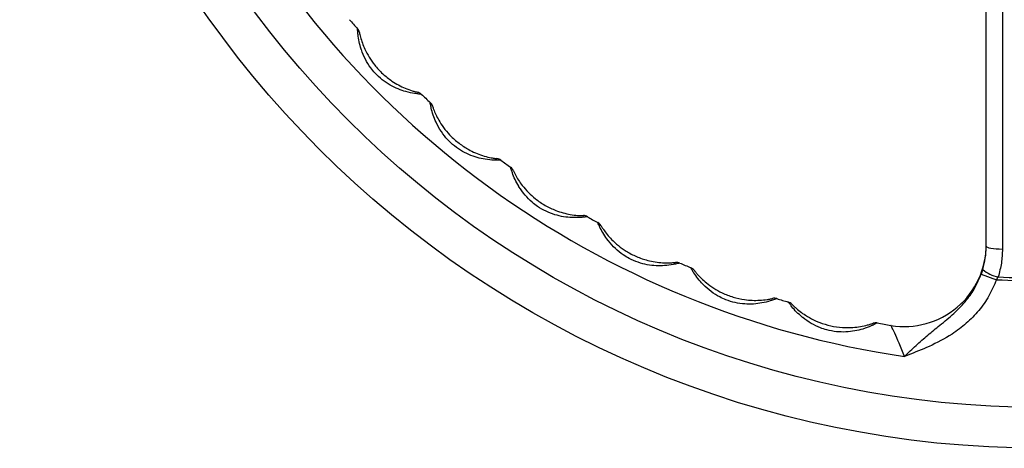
# Model space of a CAD drawing. Header units: millimetres. Extents: x 635 to 3836, y -1496 to 1629.
# Tile 34 of 46: x 1413 to 1654, y 1129 to 1233. Entities that reach past the tile are written whole.
import ezdxf

# ---------------------------------------------------------------- set-up
doc = ezdxf.new("R2010")
doc.units = ezdxf.units.MM

msp = doc.modelspace()

# ---------------------------------------------------------------- linework, layer by layer
at = {"color": 7, "linetype": 'Continuous', "lineweight": 25}
for p, q in [((1649.68, 1178.03), (1649.68, 1295.6)), ((1648.83, 1172.36), (1648.44, 1171.19)), ((1648.44, 1171.19), (1652.19, 1169.83)), ((1652.19, 1169.83), (1652.62, 1170.51))]:
    msp.add_line(p, q, dxfattribs=at)
at = {"color": 7, "linetype": 'Continuous', "lineweight": 25, "flags": 128}
msp.add_lwpolyline([(1649.68, 1178.03), (1649.75, 1177.89), (1649.98, 1177.76), (1650.35, 1177.64), (1650.84, 1177.53), (1651.44, 1177.44), (1652.12, 1177.38), (1652.87, 1177.34), (1653.65, 1177.32)], dxfattribs=at)
at = {"color": 7, "linetype": 'Continuous', "lineweight": 25}
for radius in [250, 240]:
    msp.add_circle((1663.18, 1378.6), radius, dxfattribs=at)
for centre, radius, start, end in [((1663.18, 1378.6), 230, 206.375, 261.625), ((1663.18, 1378.6), 223, 220.622, 221.378), ((1494.35, 1229.87), 2, 11.7813, 41.378), ((1510.08, 1213.72), 2, 47.122, 76.7187), ((1663.18, 1378.6), 223, 227.122, 227.878), ((1512.27, 1211.71), 2, 18.2813, 47.878), ((1529.73, 1197.45), 2, 53.622, 83.2187), ((1663.18, 1378.6), 223, 233.622, 234.378), ((1532.13, 1195.7), 2, 24.7813, 54.378), ((1551.09, 1183.51), 2, 60.122, 89.7187), ((1663.18, 1378.6), 223, 240.122, 240.878), ((1553.68, 1182.04), 2, 31.2813, 60.878), ((1629.68, 1178.38), 20, 260.5013, 0), ((1573.9, 1172.07), 2, 66.622, 96.2187), ((1663.18, 1378.6), 223, 246.622, 247.378), ((1576.63, 1170.91), 2, 37.7813, 67.378), ((1653.82, 1177.8), 7.39, 227.5034, 260.6867), ((1663.18, 1378.6), 209.06, 266.9883, 273.0117), ((1663.18, 1378.6), 208.36, 267.0965, 272.9035), ((1597.85, 1163.29), 2, 73.122, 102.7187), ((1663.18, 1378.6), 223, 253.122, 253.878), ((1600.7, 1162.45), 2, 44.2813, 73.878), ((1622.65, 1157.28), 2, 79.622, 109.2187), ((1663.18, 1378.6), 223, 259.622, 260.5013)]:
    msp.add_arc(centre, radius, start, end, dxfattribs=at)
at = {"color": 8, "linetype": 'Continuous', "lineweight": 25}
msp.add_open_spline([(1653.59, 1295.6), (1653.6, 1291.34), (1653.64, 1251.91), (1653.64, 1212.48), (1653.65, 1177.32)], degree=3, knots=[0, 0, 0, 0, 0.108043, 1, 1, 1, 1], dxfattribs=at)
at = {"color": 7, "linetype": 'Continuous', "lineweight": 25}
for points, knots in [([(1511.44, 1215.19), (1511.41, 1215.19), (1511.34, 1215.19), (1510.79, 1215.24), (1509.64, 1215.38), (1507.82, 1215.75), (1505.74, 1216.45), (1503.76, 1217.41), (1501.84, 1218.71), (1500.27, 1220.17), (1498.88, 1221.86), (1497.69, 1223.77), (1497.03, 1225.36), (1496.55, 1226.79), (1496.2, 1228.1), (1495.97, 1229.64), (1495.88, 1230.64), (1495.85, 1231.12), (1495.85, 1231.17), (1495.85, 1231.19)], [0, 0, 0, 0, 0.0396287, 0.077588, 0.1335056, 0.2169753, 0.28694, 0.3596234, 0.4356859, 0.5139767, 0.5684552, 0.650057, 0.7347185, 0.739201, 0.8056324, 0.8770572, 0.924454, 0.9673507, 1, 1, 1, 1]), ([(1496.3, 1230.28), (1496.31, 1230.26), (1496.32, 1230.22), (1496.4, 1229.82), (1496.61, 1229), (1497, 1227.73), (1497.69, 1226.04), (1498.68, 1224.19), (1500.11, 1222.14), (1501.96, 1220.16), (1503.96, 1218.56), (1505.85, 1217.42), (1507.55, 1216.6), (1509.05, 1216.07), (1510, 1215.8), (1510.46, 1215.68), (1510.51, 1215.67), (1510.54, 1215.67)], [0, 0, 0, 0, 0.028036, 0.0655652, 0.1086417, 0.1771412, 0.2441646, 0.3347808, 0.4255704, 0.5387845, 0.6519494, 0.7262427, 0.8003528, 0.881501, 0.9326192, 0.9659383, 1, 1, 1, 1]), ([(1530.92, 1199.06), (1530.88, 1199.06), (1530.82, 1199.05), (1530.26, 1199.04), (1529.1, 1199.04), (1527.26, 1199.21), (1525.11, 1199.67), (1523.03, 1200.4), (1520.98, 1201.48), (1519.25, 1202.74), (1517.68, 1204.26), (1516.28, 1206.03), (1515.44, 1207.53), (1514.81, 1208.9), (1514.32, 1210.16), (1513.9, 1211.67), (1513.7, 1212.65), (1513.62, 1213.12), (1513.61, 1213.18), (1513.61, 1213.2)], [0, 0, 0, 0, 0.039629, 0.077588, 0.133506, 0.216975, 0.28694, 0.359623, 0.435686, 0.513977, 0.568455, 0.650057, 0.734718, 0.739201, 0.805632, 0.877057, 0.924454, 0.967351, 1, 1, 1, 1]), ([(1514.17, 1212.34), (1514.17, 1212.32), (1514.19, 1212.28), (1514.32, 1211.9), (1514.61, 1211.1), (1515.15, 1209.89), (1516.02, 1208.29), (1517.21, 1206.56), (1518.87, 1204.69), (1520.93, 1202.93), (1523.1, 1201.57), (1525.11, 1200.65), (1526.89, 1200.03), (1528.44, 1199.66), (1529.42, 1199.5), (1529.88, 1199.44), (1529.94, 1199.44), (1529.97, 1199.43)], [0, 0, 0, 0, 0.028036, 0.0655652, 0.1086417, 0.1771412, 0.2441646, 0.3347808, 0.4255704, 0.5387845, 0.6519494, 0.7262427, 0.8003528, 0.881501, 0.9326192, 0.9659383, 1, 1, 1, 1]), ([(1552.09, 1185.24), (1552.06, 1185.23), (1551.99, 1185.22), (1551.44, 1185.15), (1550.29, 1185.02), (1548.44, 1184.97), (1546.25, 1185.19), (1544.1, 1185.68), (1541.94, 1186.52), (1540.09, 1187.58), (1538.35, 1188.91), (1536.76, 1190.51), (1535.76, 1191.91), (1534.97, 1193.2), (1534.34, 1194.39), (1533.76, 1195.84), (1533.45, 1196.79), (1533.32, 1197.26), (1533.3, 1197.31), (1533.3, 1197.33)], [0, 0, 0, 0, 0.039629, 0.077588, 0.133506, 0.216975, 0.28694, 0.359623, 0.435686, 0.513977, 0.568455, 0.650057, 0.734718, 0.739201, 0.805632, 0.877057, 0.924454, 0.967351, 1, 1, 1, 1]), ([(1533.95, 1196.54), (1533.95, 1196.52), (1533.97, 1196.48), (1534.15, 1196.12), (1534.53, 1195.36), (1535.2, 1194.22), (1536.25, 1192.72), (1537.63, 1191.15), (1539.48, 1189.47), (1541.73, 1187.95), (1544.04, 1186.85), (1546.14, 1186.16), (1547.98, 1185.75), (1549.57, 1185.56), (1550.55, 1185.51), (1551.02, 1185.51), (1551.08, 1185.51), (1551.1, 1185.51)], [0, 0, 0, 0, 0.028036, 0.0655652, 0.1086417, 0.1771412, 0.2441646, 0.3347808, 0.4255704, 0.5387845, 0.6519494, 0.7262427, 0.8003528, 0.881501, 0.9326192, 0.9659383, 1, 1, 1, 1]), ([(1574.69, 1173.91), (1574.66, 1173.9), (1574.6, 1173.88), (1574.06, 1173.74), (1572.93, 1173.49), (1571.09, 1173.23), (1568.9, 1173.2), (1566.71, 1173.44), (1564.47, 1174.03), (1562.5, 1174.88), (1560.62, 1176), (1558.87, 1177.41), (1557.71, 1178.68), (1556.78, 1179.88), (1556.02, 1180.99), (1555.28, 1182.37), (1554.86, 1183.28), (1554.68, 1183.72), (1554.66, 1183.77), (1554.65, 1183.79)], [0, 0, 0, 0, 0.039629, 0.077588, 0.133506, 0.216975, 0.28694, 0.359623, 0.435686, 0.513977, 0.568455, 0.650057, 0.734718, 0.739201, 0.805632, 0.877057, 0.924454, 0.967351, 1, 1, 1, 1]), ([(1555.39, 1183.08), (1555.4, 1183.07), (1555.42, 1183.03), (1555.63, 1182.68), (1556.1, 1181.98), (1556.89, 1180.91), (1558.11, 1179.55), (1559.65, 1178.14), (1561.69, 1176.68), (1564.09, 1175.43), (1566.52, 1174.59), (1568.68, 1174.15), (1570.55, 1173.95), (1572.15, 1173.94), (1573.14, 1174.01), (1573.6, 1174.05), (1573.66, 1174.06), (1573.68, 1174.06)], [0, 0, 0, 0, 0.028036, 0.065565, 0.108642, 0.177141, 0.244165, 0.334781, 0.42557, 0.538784, 0.651949, 0.726243, 0.800353, 0.881501, 0.932619, 0.965938, 1, 1, 1, 1]), ([(1648.83, 1172.36), (1649.07, 1173.28), (1649.57, 1175.13), (1649.64, 1177.06), (1649.68, 1178.03)], [0, 0, 0, 0, 0.494641, 1, 1, 1, 1]), ([(1653.65, 1177.32), (1653.6, 1176.18), (1653.52, 1173.87), (1652.92, 1171.64), (1652.62, 1170.51)], [0, 0, 0, 0, 0.4946042, 1, 1, 1, 1]), ([(1598.43, 1165.21), (1598.4, 1165.19), (1598.34, 1165.17), (1597.82, 1164.97), (1596.73, 1164.59), (1594.94, 1164.12), (1592.76, 1163.84), (1590.55, 1163.84), (1588.26, 1164.17), (1586.21, 1164.79), (1584.22, 1165.7), (1582.31, 1166.9), (1581.02, 1168.03), (1579.96, 1169.11), (1579.08, 1170.13), (1578.19, 1171.41), (1577.67, 1172.27), (1577.44, 1172.69), (1577.41, 1172.74), (1577.4, 1172.76)], [0, 0, 0, 0, 0.0396287, 0.077588, 0.1335056, 0.2169753, 0.28694, 0.3596234, 0.4356859, 0.5139767, 0.5684552, 0.650057, 0.7347185, 0.739201, 0.8056324, 0.8770572, 0.924454, 0.9673507, 1, 1, 1, 1]), ([(1578.21, 1172.14), (1578.22, 1172.12), (1578.25, 1172.09), (1578.5, 1171.77), (1579.05, 1171.12), (1579.95, 1170.15), (1581.32, 1168.93), (1583.01, 1167.71), (1585.2, 1166.49), (1587.73, 1165.52), (1590.23, 1164.96), (1592.43, 1164.77), (1594.32, 1164.78), (1595.9, 1164.95), (1596.88, 1165.13), (1597.33, 1165.23), (1597.39, 1165.24), (1597.41, 1165.24)], [0, 0, 0, 0, 0.028036, 0.065565, 0.108642, 0.177141, 0.244165, 0.334781, 0.42557, 0.538784, 0.651949, 0.726243, 0.800353, 0.881501, 0.932619, 0.965938, 1, 1, 1, 1]), ([(1629.68, 1151.05), (1629.69, 1151.06), (1630.61, 1151.97), (1632.51, 1153.76), (1635.37, 1156.29), (1638.49, 1158.82), (1641.83, 1161.51), (1644.78, 1164.58), (1647.03, 1167.84), (1647.97, 1170.08), (1648.44, 1171.19)], [0, 0, 0, 0, 0.0010305, 0.1387414, 0.2772499, 0.4157938, 0.579095, 0.7418792, 0.8709777, 1, 1, 1, 1]), ([(1652.19, 1169.83), (1651.62, 1168.48), (1650.48, 1165.79), (1647.93, 1162.21), (1644.87, 1159.09), (1640.83, 1156.06), (1635.98, 1153.54), (1632, 1151.95), (1629.98, 1151.17), (1629.69, 1151.06), (1629.68, 1151.05)], [0, 0, 0, 0, 0.144053, 0.288149, 0.431623, 0.575222, 0.785577, 0.969581, 0.998979, 1, 1, 1, 1]), ([(1623.01, 1159.25), (1622.98, 1159.23), (1622.92, 1159.2), (1622.43, 1158.94), (1621.39, 1158.44), (1619.65, 1157.78), (1617.52, 1157.25), (1615.33, 1157), (1613.02, 1157.06), (1610.91, 1157.45), (1608.83, 1158.13), (1606.8, 1159.1), (1605.39, 1160.08), (1604.21, 1161.04), (1603.22, 1161.95), (1602.19, 1163.12), (1601.58, 1163.92), (1601.3, 1164.31), (1601.27, 1164.35), (1601.26, 1164.37)], [0, 0, 0, 0, 0.039629, 0.077588, 0.133506, 0.216975, 0.28694, 0.359623, 0.435686, 0.513977, 0.568455, 0.650057, 0.734718, 0.739201, 0.805632, 0.877057, 0.924454, 0.967351, 1, 1, 1, 1]), ([(1602.13, 1163.85), (1602.14, 1163.83), (1602.18, 1163.8), (1602.46, 1163.51), (1603.08, 1162.93), (1604.09, 1162.07), (1605.58, 1161.01), (1607.4, 1159.99), (1609.71, 1159.03), (1612.33, 1158.35), (1614.88, 1158.08), (1617.09, 1158.13), (1618.97, 1158.36), (1620.52, 1158.71), (1621.47, 1158.99), (1621.91, 1159.14), (1621.96, 1159.16), (1621.99, 1159.17)], [0, 0, 0, 0, 0.028036, 0.065565, 0.108642, 0.177141, 0.244165, 0.334781, 0.42557, 0.538784, 0.651949, 0.726243, 0.800353, 0.881501, 0.932619, 0.965938, 1, 1, 1, 1]), ([(1629.68, 1151.05), (1629.46, 1151.6), (1629.03, 1152.71), (1628.19, 1154.7), (1627.33, 1156.64), (1626.64, 1158.13), (1626.39, 1158.63), (1626.38, 1158.65), (1626.38, 1158.66)], [0, 0, 0, 0, 0.1470535, 0.2996778, 0.5616828, 0.7571513, 0.9537297, 1, 1, 1, 1])]:
    msp.add_open_spline(points, degree=3, knots=knots, dxfattribs=at)

doc.saveas('drawing.dxf')
